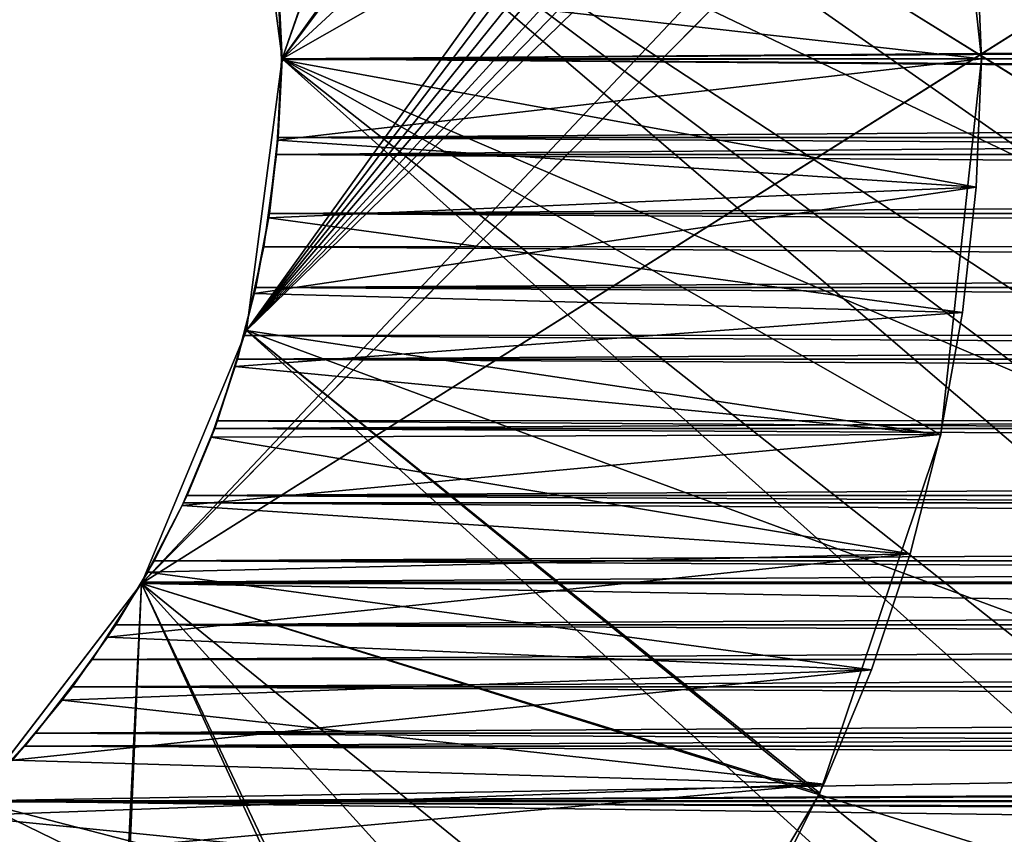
# Model space of a CAD drawing. Header units: millimetres. Extents: x -105 to 105, y -91 to 91.
# Tile 171 of 256: x -8.88 to -7.47, y -43.99 to -42.83. Entities that reach past the tile are written whole.
import ezdxf

# ---------------------------------------------------------------- set-up
doc = ezdxf.new("R2010")
doc.units = ezdxf.units.MM
doc.header["$LTSCALE"] = 22.850203
for name, color, linetype in [('167', 7, 'CONTINUOUS'), ('168', 7, 'CONTINUOUS'), ('169', 7, 'CONTINUOUS'), ('170', 7, 'CONTINUOUS'), ('325', 7, 'CONTINUOUS'), ('326', 7, 'CONTINUOUS'), ('327', 7, 'CONTINUOUS'), ('328', 7, 'CONTINUOUS'), ('329', 7, 'CONTINUOUS'), ('330', 7, 'CONTINUOUS'), ('405', 7, 'CONTINUOUS'), ('406', 7, 'CONTINUOUS'), ('417', 7, 'CONTINUOUS'), ('418', 7, 'CONTINUOUS'), ('823', 7, 'CONTINUOUS')]:
    doc.layers.add(name, color=color, linetype=linetype)

msp = doc.modelspace()

# ---------------------------------------------------------------- linework, layer by layer
at = {"layer": '167', "linetype": 'CONTINUOUS'}
for points in [[(-8.5, -42.8834), (-8.5079, -42.7468), (8.5, -42.8835), (-8.5, -42.8834)], [(8.5, -42.8835), (-8.5079, -42.7468), (8.5062, -42.7507), (8.5, -42.8835)], [(-8.5079, -43.0201), (-8.5, -42.8834), (8.5062, -43.0162), (-8.5079, -43.0201)], [(-8.5, -42.8834), (8.5, -42.8835), (8.5062, -43.0162), (-8.5, -42.8834)], [(-8.526, -43.1519), (-8.5079, -43.0201), (8.5233, -43.1458), (-8.526, -43.1519)], [(8.5233, -43.1458), (-8.5079, -43.0201), (8.5062, -43.0162), (8.5233, -43.1458)], [(-8.5541, -43.2788), (-8.526, -43.1519), (8.5512, -43.2722), (-8.5541, -43.2788)], [(8.5512, -43.2722), (-8.526, -43.1519), (8.5233, -43.1458), (8.5512, -43.2722)], [(-8.5924, -43.4008), (-8.5541, -43.2788), (8.5904, -43.3959), (-8.5924, -43.4008)], [(8.5904, -43.3959), (-8.5541, -43.2788), (8.5512, -43.2722), (8.5904, -43.3959)], [(-8.6408, -43.5179), (-8.5924, -43.4008), (8.6408, -43.5174), (-8.6408, -43.5179)], [(8.6408, -43.5174), (-8.5924, -43.4008), (8.5904, -43.3959), (8.6408, -43.5174)], [(-8.7003, -43.6314), (-8.6408, -43.5179), (8.7013, -43.6339), (-8.7003, -43.6314)], [(8.7013, -43.6339), (-8.6408, -43.5179), (8.6408, -43.5174), (8.7013, -43.6339)], [(-8.7714, -43.7419), (-8.7003, -43.6314), (8.7013, -43.6339), (-8.7714, -43.7419)], [(8.771, -43.7434), (-8.7714, -43.7419), (8.7013, -43.6339), (8.771, -43.7434)], [(-8.8524, -43.8472), (-8.7714, -43.7419), (8.771, -43.7434), (-8.8524, -43.8472)], [(8.851, -43.8474), (-8.8524, -43.8472), (8.771, -43.7434), (8.851, -43.8474)], [(-11.1476, -43.8472), (-11.0586, -43.9451), (-3.5014, -52.7611), (-11.1476, -43.8472)], [(-9.6, -52.8835), (-11.1476, -43.8472), (-3.872, -52.8523), (-9.6, -52.8835)], [(-3.872, -52.8523), (-11.1476, -43.8472), (-3.814, -52.824), (-3.872, -52.8523)], [(-3.814, -52.824), (-11.1476, -43.8472), (-3.7537, -52.8005), (-3.814, -52.824)], [(-3.7537, -52.8005), (-11.1476, -43.8472), (-3.6927, -52.7826), (-3.7537, -52.8005)], [(-3.6927, -52.7826), (-11.1476, -43.8472), (-3.6302, -52.7701), (-3.6927, -52.7826)], [(-3.6302, -52.7701), (-11.1476, -43.8472), (-3.566, -52.7629), (-3.6302, -52.7701)], [(-3.566, -52.7629), (-11.1476, -43.8472), (-3.5014, -52.7611), (-3.566, -52.7629)], [(-8.9414, -43.9451), (-8.8524, -43.8472), (8.9398, -43.9444), (-8.9414, -43.9451)], [(8.9398, -43.9444), (-8.8524, -43.8472), (8.851, -43.8474), (8.9398, -43.9444)], [(-11.0586, -43.9451), (-10.9633, -44.0331), (-3.5014, -52.7611), (-11.0586, -43.9451)], [(-9.0367, -44.0331), (-8.9414, -43.9451), (9.0356, -44.0324), (-9.0367, -44.0331)], [(9.0356, -44.0324), (-8.9414, -43.9451), (8.9398, -43.9444), (9.0356, -44.0324)]]:
    msp.add_3dface(points, dxfattribs=at)
at = {"layer": '168', "linetype": 'CONTINUOUS'}
for points in [[(-8.5079, -42.7468, 2.5), (-8.5, -42.8834, 2.5), (8.5062, -42.7507, 2.5), (-8.5079, -42.7468, 2.5)], [(-8.5, -42.8834, 2.5), (8.5, -42.8835, 2.5), (8.5062, -42.7507, 2.5), (-8.5, -42.8834, 2.5)], [(-8.5, -42.8834, 2.5), (-8.5079, -43.0201, 2.5), (8.5, -42.8835, 2.5), (-8.5, -42.8834, 2.5)], [(8.5, -42.8835, 2.5), (-8.5079, -43.0201, 2.5), (8.5062, -43.0162, 2.5), (8.5, -42.8835, 2.5)], [(-8.5079, -43.0201, 2.5), (-8.526, -43.1519, 2.5), (8.5233, -43.1458, 2.5), (-8.5079, -43.0201, 2.5)], [(8.5062, -43.0162, 2.5), (-8.5079, -43.0201, 2.5), (8.5233, -43.1458, 2.5), (8.5062, -43.0162, 2.5)], [(-8.526, -43.1519, 2.5), (-8.5541, -43.2788, 2.5), (8.5512, -43.2722, 2.5), (-8.526, -43.1519, 2.5)], [(8.5233, -43.1458, 2.5), (-8.526, -43.1519, 2.5), (8.5512, -43.2722, 2.5), (8.5233, -43.1458, 2.5)], [(-8.5541, -43.2788, 2.5), (-8.5924, -43.4008, 2.5), (8.5904, -43.3959, 2.5), (-8.5541, -43.2788, 2.5)], [(8.5512, -43.2722, 2.5), (-8.5541, -43.2788, 2.5), (8.5904, -43.3959, 2.5), (8.5512, -43.2722, 2.5)], [(-8.5924, -43.4008, 2.5), (-8.6408, -43.5179, 2.5), (8.6408, -43.5174, 2.5), (-8.5924, -43.4008, 2.5)], [(8.5904, -43.3959, 2.5), (-8.5924, -43.4008, 2.5), (8.6408, -43.5174, 2.5), (8.5904, -43.3959, 2.5)], [(-8.6408, -43.5179, 2.5), (-8.7003, -43.6314, 2.5), (8.6408, -43.5174, 2.5), (-8.6408, -43.5179, 2.5)], [(8.6408, -43.5174, 2.5), (-8.7003, -43.6314, 2.5), (8.7013, -43.6339, 2.5), (8.6408, -43.5174, 2.5)], [(-8.7003, -43.6314, 2.5), (-8.7714, -43.7419, 2.5), (8.7013, -43.6339, 2.5), (-8.7003, -43.6314, 2.5)], [(8.7013, -43.6339, 2.5), (-8.7714, -43.7419, 2.5), (8.771, -43.7434, 2.5), (8.7013, -43.6339, 2.5)], [(-8.7714, -43.7419, 2.5), (-8.8524, -43.8472, 2.5), (8.771, -43.7434, 2.5), (-8.7714, -43.7419, 2.5)], [(8.771, -43.7434, 2.5), (-8.8524, -43.8472, 2.5), (8.851, -43.8474, 2.5), (8.771, -43.7434, 2.5)], [(-8.8524, -43.8472, 2.5), (-8.9414, -43.9451, 2.5), (8.851, -43.8474, 2.5), (-8.8524, -43.8472, 2.5)], [(8.851, -43.8474, 2.5), (-8.9414, -43.9451, 2.5), (8.9398, -43.9444, 2.5), (8.851, -43.8474, 2.5)], [(-8.9414, -43.9451, 2.5), (-9.0367, -44.0331, 2.5), (9.0356, -44.0324, 2.5), (-8.9414, -43.9451, 2.5)], [(8.9398, -43.9444, 2.5), (-8.9414, -43.9451, 2.5), (9.0356, -44.0324, 2.5), (8.9398, -43.9444, 2.5)]]:
    msp.add_3dface(points, dxfattribs=at)
at = {"layer": '169', "linetype": 'CONTINUOUS'}
for points in [[(-8.5, -42.8834), (-8.5079, -43.0201), (-8.5, -42.8834, 2.5), (-8.5, -42.8834)], [(-8.5079, -43.0201), (-8.5079, -43.0201, 2.5), (-8.5, -42.8834, 2.5), (-8.5079, -43.0201)], [(-8.5079, -43.0201), (-8.526, -43.1519), (-8.5079, -43.0201, 2.5), (-8.5079, -43.0201)], [(-8.526, -43.1519), (-8.526, -43.1519, 2.5), (-8.5079, -43.0201, 2.5), (-8.526, -43.1519)], [(-8.526, -43.1519), (-8.5541, -43.2788), (-8.526, -43.1519, 2.5), (-8.526, -43.1519)], [(-8.5541, -43.2788), (-8.5541, -43.2788, 2.5), (-8.526, -43.1519, 2.5), (-8.5541, -43.2788)], [(-8.5541, -43.2788), (-8.5924, -43.4008), (-8.5541, -43.2788, 2.5), (-8.5541, -43.2788)], [(-8.5924, -43.4008), (-8.5924, -43.4008, 2.5), (-8.5541, -43.2788, 2.5), (-8.5924, -43.4008)], [(-8.5924, -43.4008), (-8.6408, -43.5179), (-8.5924, -43.4008, 2.5), (-8.5924, -43.4008)], [(-8.6408, -43.5179), (-8.6408, -43.5179, 2.5), (-8.5924, -43.4008, 2.5), (-8.6408, -43.5179)], [(-8.6408, -43.5179), (-8.7003, -43.6314), (-8.6408, -43.5179, 2.5), (-8.6408, -43.5179)], [(-8.7003, -43.6314), (-8.7003, -43.6314, 2.5), (-8.6408, -43.5179, 2.5), (-8.7003, -43.6314)], [(-8.7003, -43.6314), (-8.7714, -43.7419), (-8.7003, -43.6314, 2.5), (-8.7003, -43.6314)], [(-8.7714, -43.7419), (-8.7714, -43.7419, 2.5), (-8.7003, -43.6314, 2.5), (-8.7714, -43.7419)], [(-8.7714, -43.7419), (-8.8524, -43.8472), (-8.7714, -43.7419, 2.5), (-8.7714, -43.7419)], [(-8.8524, -43.8472), (-8.8524, -43.8472, 2.5), (-8.7714, -43.7419, 2.5), (-8.8524, -43.8472)], [(-8.8524, -43.8472), (-8.9414, -43.9451), (-8.8524, -43.8472, 2.5), (-8.8524, -43.8472)], [(-8.9414, -43.9451), (-8.9414, -43.9451, 2.5), (-8.8524, -43.8472, 2.5), (-8.9414, -43.9451)]]:
    msp.add_3dface(points, dxfattribs=at)
at = {"layer": '170', "linetype": 'CONTINUOUS'}
for points in [[(-8.5079, -42.7468), (-8.5, -42.8834), (-8.5079, -42.7468, 2.5), (-8.5079, -42.7468)], [(-8.5, -42.8834), (-8.5, -42.8834, 2.5), (-8.5079, -42.7468, 2.5), (-8.5, -42.8834)]]:
    msp.add_3dface(points, dxfattribs=at)
at = {"layer": '325', "linetype": 'CONTINUOUS'}
for points in [[(-7.5, -42.8835, 2.5), (-8.5067, -42.77, 2.5), (-7.5078, -42.7002, 2.5), (-7.5, -42.8835, 2.5)], [(-8.5007, -42.8847, 2.5), (-8.5067, -42.77, 2.5), (-7.5, -42.8835, 2.5), (-8.5007, -42.8847, 2.5)], [(-8.5067, -42.9994, 2.5), (-8.5007, -42.8847, 2.5), (-7.5078, -43.0668, 2.5), (-8.5067, -42.9994, 2.5)], [(-7.5078, -43.0668, 2.5), (-8.5007, -42.8847, 2.5), (-7.5, -42.8835, 2.5), (-7.5078, -43.0668, 2.5)], [(-8.5197, -43.1108, 2.5), (-8.5067, -42.9994, 2.5), (-7.5078, -43.0668, 2.5), (-8.5197, -43.1108, 2.5)], [(-7.5274, -43.2457, 2.5), (-8.5197, -43.1108, 2.5), (-7.5078, -43.0668, 2.5), (-7.5274, -43.2457, 2.5)], [(-8.5398, -43.2187, 2.5), (-8.5197, -43.1108, 2.5), (-7.5274, -43.2457, 2.5), (-8.5398, -43.2187, 2.5)], [(-8.567, -43.3231, 2.5), (-8.5398, -43.2187, 2.5), (-7.5274, -43.2457, 2.5), (-8.567, -43.3231, 2.5)], [(-7.5589, -43.4204, 2.5), (-8.567, -43.3231, 2.5), (-7.5274, -43.2457, 2.5), (-7.5589, -43.4204, 2.5)], [(-8.6014, -43.4242, 2.5), (-8.567, -43.3231, 2.5), (-7.5589, -43.4204, 2.5), (-8.6014, -43.4242, 2.5)], [(-7.6023, -43.5907, 2.5), (-8.6014, -43.4242, 2.5), (-7.5589, -43.4204, 2.5), (-7.6023, -43.5907, 2.5)], [(-8.6428, -43.5219, 2.5), (-8.6014, -43.4242, 2.5), (-7.6023, -43.5907, 2.5), (-8.6428, -43.5219, 2.5)], [(-8.692, -43.617, 2.5), (-8.6428, -43.5219, 2.5), (-7.6023, -43.5907, 2.5), (-8.692, -43.617, 2.5)], [(-7.6575, -43.7568, 2.5), (-8.692, -43.617, 2.5), (-7.6023, -43.5907, 2.5), (-7.6575, -43.7568, 2.5)], [(-8.7495, -43.7102, 2.5), (-8.692, -43.617, 2.5), (-7.6575, -43.7568, 2.5), (-8.7495, -43.7102, 2.5)], [(-8.8143, -43.8003, 2.5), (-8.7495, -43.7102, 2.5), (-7.6575, -43.7568, 2.5), (-8.8143, -43.8003, 2.5)], [(-7.7256, -43.9203, 2.5), (-8.8143, -43.8003, 2.5), (-7.6575, -43.7568, 2.5), (-7.7256, -43.9203, 2.5)], [(-8.8854, -43.8859, 2.5), (-8.8143, -43.8003, 2.5), (-7.7256, -43.9203, 2.5), (-8.8854, -43.8859, 2.5)], [(-8.9616, -43.9656, 2.5), (-8.8854, -43.8859, 2.5), (-7.7256, -43.9203, 2.5), (-8.9616, -43.9656, 2.5)], [(-7.8063, -44.0807, 2.5), (-8.9616, -43.9656, 2.5), (-7.7256, -43.9203, 2.5), (-7.8063, -44.0807, 2.5)], [(-9.0419, -44.0382, 2.5), (-8.9616, -43.9656, 2.5), (-7.8063, -44.0807, 2.5), (-9.0419, -44.0382, 2.5)]]:
    msp.add_3dface(points, dxfattribs=at)
at = {"layer": '326', "linetype": 'CONTINUOUS'}
for points in [[(-7.5078, -42.7002, 32.5), (-8.5067, -42.77, 32.5), (-7.5, -42.8835, 32.5), (-7.5078, -42.7002, 32.5)], [(-8.5067, -42.77, 32.5), (-8.5007, -42.8847, 32.5), (-7.5, -42.8835, 32.5), (-8.5067, -42.77, 32.5)], [(-8.5007, -42.8847, 32.5), (-8.5067, -42.9994, 32.5), (-7.5, -42.8835, 32.5), (-8.5007, -42.8847, 32.5)], [(-7.5, -42.8835, 32.5), (-8.5067, -42.9994, 32.5), (-7.5078, -43.0668, 32.5), (-7.5, -42.8835, 32.5)], [(-8.5067, -42.9994, 32.5), (-8.5197, -43.1108, 32.5), (-7.5078, -43.0668, 32.5), (-8.5067, -42.9994, 32.5)], [(-8.5197, -43.1108, 32.5), (-8.5398, -43.2187, 32.5), (-7.5078, -43.0668, 32.5), (-8.5197, -43.1108, 32.5)], [(-7.5078, -43.0668, 32.5), (-8.5398, -43.2187, 32.5), (-7.5274, -43.2457, 32.5), (-7.5078, -43.0668, 32.5)], [(-8.5398, -43.2187, 32.5), (-8.567, -43.3231, 32.5), (-7.5274, -43.2457, 32.5), (-8.5398, -43.2187, 32.5)], [(-7.5274, -43.2457, 32.5), (-8.567, -43.3231, 32.5), (-7.5589, -43.4204, 32.5), (-7.5274, -43.2457, 32.5)], [(-8.567, -43.3231, 32.5), (-8.6014, -43.4242, 32.5), (-7.5589, -43.4204, 32.5), (-8.567, -43.3231, 32.5)], [(-8.6014, -43.4242, 32.5), (-8.6428, -43.5219, 32.5), (-7.5589, -43.4204, 32.5), (-8.6014, -43.4242, 32.5)], [(-7.5589, -43.4204, 32.5), (-8.6428, -43.5219, 32.5), (-7.6023, -43.5907, 32.5), (-7.5589, -43.4204, 32.5)], [(-8.6428, -43.5219, 32.5), (-8.692, -43.617, 32.5), (-7.6023, -43.5907, 32.5), (-8.6428, -43.5219, 32.5)], [(-8.692, -43.617, 32.5), (-8.7495, -43.7102, 32.5), (-7.6023, -43.5907, 32.5), (-8.692, -43.617, 32.5)], [(-7.6023, -43.5907, 32.5), (-8.7495, -43.7102, 32.5), (-7.6575, -43.7568, 32.5), (-7.6023, -43.5907, 32.5)], [(-8.7495, -43.7102, 32.5), (-8.8143, -43.8003, 32.5), (-7.6575, -43.7568, 32.5), (-8.7495, -43.7102, 32.5)], [(-8.8143, -43.8003, 32.5), (-8.8854, -43.8859, 32.5), (-7.6575, -43.7568, 32.5), (-8.8143, -43.8003, 32.5)], [(-7.6575, -43.7568, 32.5), (-8.8854, -43.8859, 32.5), (-7.7256, -43.9203, 32.5), (-7.6575, -43.7568, 32.5)], [(-8.8854, -43.8859, 32.5), (-8.9616, -43.9656, 32.5), (-7.7256, -43.9203, 32.5), (-8.8854, -43.8859, 32.5)], [(-8.9616, -43.9656, 32.5), (-9.0419, -44.0382, 32.5), (-7.7256, -43.9203, 32.5), (-8.9616, -43.9656, 32.5)], [(-7.7256, -43.9203, 32.5), (-9.0419, -44.0382, 32.5), (-7.8063, -44.0807, 32.5), (-7.7256, -43.9203, 32.5)]]:
    msp.add_3dface(points, dxfattribs=at)
at = {"layer": '327', "linetype": 'CONTINUOUS'}
for points in [[(-8.5007, -42.8847, 2.5), (-8.5067, -42.9994, 2.5), (-8.5007, -42.8847, 32.5), (-8.5007, -42.8847, 2.5)], [(-8.5067, -42.9994, 2.5), (-8.5067, -42.9994, 32.5), (-8.5007, -42.8847, 32.5), (-8.5067, -42.9994, 2.5)], [(-8.5067, -42.9994, 2.5), (-8.5197, -43.1108, 2.5), (-8.5067, -42.9994, 32.5), (-8.5067, -42.9994, 2.5)], [(-8.5197, -43.1108, 2.5), (-8.5197, -43.1108, 32.5), (-8.5067, -42.9994, 32.5), (-8.5197, -43.1108, 2.5)], [(-8.5197, -43.1108, 2.5), (-8.5398, -43.2187, 2.5), (-8.5197, -43.1108, 32.5), (-8.5197, -43.1108, 2.5)], [(-8.5398, -43.2187, 2.5), (-8.5398, -43.2187, 32.5), (-8.5197, -43.1108, 32.5), (-8.5398, -43.2187, 2.5)], [(-8.5398, -43.2187, 2.5), (-8.567, -43.3231, 2.5), (-8.5398, -43.2187, 32.5), (-8.5398, -43.2187, 2.5)], [(-8.567, -43.3231, 2.5), (-8.567, -43.3231, 32.5), (-8.5398, -43.2187, 32.5), (-8.567, -43.3231, 2.5)], [(-8.567, -43.3231, 2.5), (-8.6014, -43.4242, 2.5), (-8.567, -43.3231, 32.5), (-8.567, -43.3231, 2.5)], [(-8.6014, -43.4242, 2.5), (-8.6014, -43.4242, 32.5), (-8.567, -43.3231, 32.5), (-8.6014, -43.4242, 2.5)], [(-8.6014, -43.4242, 2.5), (-8.6428, -43.5219, 2.5), (-8.6014, -43.4242, 32.5), (-8.6014, -43.4242, 2.5)], [(-8.6428, -43.5219, 2.5), (-8.6428, -43.5219, 32.5), (-8.6014, -43.4242, 32.5), (-8.6428, -43.5219, 2.5)], [(-8.6428, -43.5219, 2.5), (-8.692, -43.617, 2.5), (-8.6428, -43.5219, 32.5), (-8.6428, -43.5219, 2.5)], [(-8.692, -43.617, 2.5), (-8.692, -43.617, 32.5), (-8.6428, -43.5219, 32.5), (-8.692, -43.617, 2.5)], [(-8.692, -43.617, 2.5), (-8.7495, -43.7102, 2.5), (-8.692, -43.617, 32.5), (-8.692, -43.617, 2.5)], [(-8.7495, -43.7102, 2.5), (-8.7495, -43.7102, 32.5), (-8.692, -43.617, 32.5), (-8.7495, -43.7102, 2.5)], [(-8.7495, -43.7102, 2.5), (-8.8143, -43.8003, 2.5), (-8.7495, -43.7102, 32.5), (-8.7495, -43.7102, 2.5)], [(-8.8143, -43.8003, 2.5), (-8.8143, -43.8003, 32.5), (-8.7495, -43.7102, 32.5), (-8.8143, -43.8003, 2.5)], [(-8.8143, -43.8003, 2.5), (-8.8854, -43.8859, 2.5), (-8.8143, -43.8003, 32.5), (-8.8143, -43.8003, 2.5)], [(-8.8854, -43.8859, 2.5), (-8.8854, -43.8859, 32.5), (-8.8143, -43.8003, 32.5), (-8.8854, -43.8859, 2.5)]]:
    msp.add_3dface(points, dxfattribs=at)
at = {"layer": '328', "linetype": 'CONTINUOUS'}
for points in [[(-8.5067, -42.77, 2.5), (-8.5007, -42.8847, 2.5), (-8.5067, -42.77, 32.5), (-8.5067, -42.77, 2.5)], [(-8.5007, -42.8847, 2.5), (-8.5007, -42.8847, 32.5), (-8.5067, -42.77, 32.5), (-8.5007, -42.8847, 2.5)]]:
    msp.add_3dface(points, dxfattribs=at)
at = {"layer": '329', "linetype": 'CONTINUOUS'}
for points in [[(-7.5, -42.8835, 2.5), (-7.5078, -42.7002, 2.5), (-7.5, -42.8835, 32.5), (-7.5, -42.8835, 2.5)], [(-7.5078, -42.7002, 2.5), (-7.5078, -42.7002, 32.5), (-7.5, -42.8835, 32.5), (-7.5078, -42.7002, 2.5)]]:
    msp.add_3dface(points, dxfattribs=at)
at = {"layer": '330', "linetype": 'CONTINUOUS'}
for points in [[(-7.5078, -43.0668, 2.5), (-7.5, -42.8835, 2.5), (-7.5078, -43.0668, 32.5), (-7.5078, -43.0668, 2.5)], [(-7.5, -42.8835, 2.5), (-7.5, -42.8835, 32.5), (-7.5078, -43.0668, 32.5), (-7.5, -42.8835, 2.5)], [(-7.5274, -43.2457, 2.5), (-7.5078, -43.0668, 2.5), (-7.5274, -43.2457, 32.5), (-7.5274, -43.2457, 2.5)], [(-7.5078, -43.0668, 2.5), (-7.5078, -43.0668, 32.5), (-7.5274, -43.2457, 32.5), (-7.5078, -43.0668, 2.5)], [(-7.5589, -43.4204, 2.5), (-7.5274, -43.2457, 2.5), (-7.5589, -43.4204, 32.5), (-7.5589, -43.4204, 2.5)], [(-7.5274, -43.2457, 2.5), (-7.5274, -43.2457, 32.5), (-7.5589, -43.4204, 32.5), (-7.5274, -43.2457, 2.5)], [(-7.6023, -43.5907, 2.5), (-7.5589, -43.4204, 2.5), (-7.6023, -43.5907, 32.5), (-7.6023, -43.5907, 2.5)], [(-7.5589, -43.4204, 2.5), (-7.5589, -43.4204, 32.5), (-7.6023, -43.5907, 32.5), (-7.5589, -43.4204, 2.5)], [(-7.6575, -43.7568, 2.5), (-7.6023, -43.5907, 2.5), (-7.6575, -43.7568, 32.5), (-7.6575, -43.7568, 2.5)], [(-7.6023, -43.5907, 2.5), (-7.6023, -43.5907, 32.5), (-7.6575, -43.7568, 32.5), (-7.6023, -43.5907, 2.5)], [(-7.7256, -43.9203, 2.5), (-7.6575, -43.7568, 2.5), (-7.7256, -43.9203, 32.5), (-7.7256, -43.9203, 2.5)], [(-7.6575, -43.7568, 2.5), (-7.6575, -43.7568, 32.5), (-7.7256, -43.9203, 32.5), (-7.6575, -43.7568, 2.5)], [(-7.8063, -44.0807, 2.5), (-7.7256, -43.9203, 2.5), (-7.8063, -44.0807, 32.5), (-7.8063, -44.0807, 2.5)], [(-7.7256, -43.9203, 2.5), (-7.7256, -43.9203, 32.5), (-7.8063, -44.0807, 32.5), (-7.7256, -43.9203, 2.5)]]:
    msp.add_3dface(points, dxfattribs=at)
at = {"layer": '405', "linetype": 'CONTINUOUS'}
for points in [[(-8.5057, -42.7713, 34.5), (-8.5, -42.8835, 34.5), (8.5057, -42.7713, 34.5), (-8.5057, -42.7713, 34.5)], [(8.5057, -42.7713, 34.5), (-8.5, -42.8835, 34.5), (8.5, -42.8835, 34.5), (8.5057, -42.7713, 34.5)], [(-8.5, -42.8835, 34.5), (-8.5057, -42.9956, 34.5), (8.5, -42.8835, 34.5), (-8.5, -42.8835, 34.5)], [(8.5, -42.8835, 34.5), (-8.5057, -42.9956, 34.5), (8.5057, -42.9956, 34.5), (8.5, -42.8835, 34.5)], [(-8.5057, -42.9956, 34.5), (-8.5182, -43.1045, 34.5), (8.5057, -42.9956, 34.5), (-8.5057, -42.9956, 34.5)], [(8.5057, -42.9956, 34.5), (-8.5182, -43.1045, 34.5), (8.5182, -43.1045, 34.5), (8.5057, -42.9956, 34.5)], [(-8.5182, -43.1045, 34.5), (-8.5375, -43.2102, 34.5), (8.5182, -43.1045, 34.5), (-8.5182, -43.1045, 34.5)], [(8.5182, -43.1045, 34.5), (-8.5375, -43.2102, 34.5), (8.5375, -43.2102, 34.5), (8.5182, -43.1045, 34.5)], [(-8.5375, -43.2102, 34.5), (-8.5636, -43.3125, 34.5), (8.5375, -43.2102, 34.5), (-8.5375, -43.2102, 34.5)], [(8.5375, -43.2102, 34.5), (-8.5636, -43.3125, 34.5), (8.5636, -43.3125, 34.5), (8.5375, -43.2102, 34.5)], [(-8.5636, -43.3125, 34.5), (-8.5964, -43.4117, 34.5), (8.5636, -43.3125, 34.5), (-8.5636, -43.3125, 34.5)], [(8.5636, -43.3125, 34.5), (-8.5964, -43.4117, 34.5), (8.5964, -43.4117, 34.5), (8.5636, -43.3125, 34.5)], [(-8.5964, -43.4117, 34.5), (-8.636, -43.5075, 34.5), (8.5964, -43.4117, 34.5), (-8.5964, -43.4117, 34.5)], [(8.5964, -43.4117, 34.5), (-8.636, -43.5075, 34.5), (8.636, -43.5075, 34.5), (8.5964, -43.4117, 34.5)], [(-8.636, -43.5075, 34.5), (-8.6828, -43.6007, 34.5), (8.636, -43.5075, 34.5), (-8.636, -43.5075, 34.5)], [(8.636, -43.5075, 34.5), (-8.6828, -43.6007, 34.5), (8.6828, -43.6007, 34.5), (8.636, -43.5075, 34.5)], [(-8.6828, -43.6007, 34.5), (-8.7377, -43.6922, 34.5), (8.6828, -43.6007, 34.5), (-8.6828, -43.6007, 34.5)], [(8.6828, -43.6007, 34.5), (-8.7377, -43.6922, 34.5), (8.7377, -43.6922, 34.5), (8.6828, -43.6007, 34.5)], [(-8.7377, -43.6922, 34.5), (-8.7998, -43.781, 34.5), (8.7377, -43.6922, 34.5), (-8.7377, -43.6922, 34.5)], [(8.7377, -43.6922, 34.5), (-8.7998, -43.781, 34.5), (8.7998, -43.781, 34.5), (8.7377, -43.6922, 34.5)], [(-8.7998, -43.781, 34.5), (-8.868, -43.8657, 34.5), (8.7998, -43.781, 34.5), (-8.7998, -43.781, 34.5)], [(8.7998, -43.781, 34.5), (-8.868, -43.8657, 34.5), (8.868, -43.8657, 34.5), (8.7998, -43.781, 34.5)], [(-8.868, -43.8657, 34.5), (-8.9414, -43.9451, 34.5), (8.868, -43.8657, 34.5), (-8.868, -43.8657, 34.5)], [(8.868, -43.8657, 34.5), (-8.9414, -43.9451, 34.5), (8.9414, -43.9451, 34.5), (8.868, -43.8657, 34.5)], [(-8.9414, -43.9451, 34.5), (-9.019, -44.018, 34.5), (8.9414, -43.9451, 34.5), (-8.9414, -43.9451, 34.5)], [(8.9414, -43.9451, 34.5), (-9.019, -44.018, 34.5), (9.019, -44.018, 34.5), (8.9414, -43.9451, 34.5)]]:
    msp.add_3dface(points, dxfattribs=at)
at = {"layer": '406', "linetype": 'CONTINUOUS'}
for points in [[(-8.5, -42.8835, 32.5), (-8.5057, -42.7713, 32.5), (8.5, -42.8835, 32.5), (-8.5, -42.8835, 32.5)], [(8.5, -42.8835, 32.5), (-8.5057, -42.7713, 32.5), (8.5057, -42.7713, 32.5), (8.5, -42.8835, 32.5)], [(-8.5057, -42.9956, 32.5), (-8.5, -42.8835, 32.5), (8.5057, -42.9956, 32.5), (-8.5057, -42.9956, 32.5)], [(8.5057, -42.9956, 32.5), (-8.5, -42.8835, 32.5), (8.5, -42.8835, 32.5), (8.5057, -42.9956, 32.5)], [(-8.5182, -43.1045, 32.5), (-8.5057, -42.9956, 32.5), (8.5182, -43.1045, 32.5), (-8.5182, -43.1045, 32.5)], [(8.5182, -43.1045, 32.5), (-8.5057, -42.9956, 32.5), (8.5057, -42.9956, 32.5), (8.5182, -43.1045, 32.5)], [(-8.5375, -43.2102, 32.5), (-8.5182, -43.1045, 32.5), (8.5375, -43.2102, 32.5), (-8.5375, -43.2102, 32.5)], [(8.5375, -43.2102, 32.5), (-8.5182, -43.1045, 32.5), (8.5182, -43.1045, 32.5), (8.5375, -43.2102, 32.5)], [(-8.5636, -43.3125, 32.5), (-8.5375, -43.2102, 32.5), (8.5636, -43.3125, 32.5), (-8.5636, -43.3125, 32.5)], [(8.5636, -43.3125, 32.5), (-8.5375, -43.2102, 32.5), (8.5375, -43.2102, 32.5), (8.5636, -43.3125, 32.5)], [(-8.5964, -43.4117, 32.5), (-8.5636, -43.3125, 32.5), (8.5964, -43.4117, 32.5), (-8.5964, -43.4117, 32.5)], [(8.5964, -43.4117, 32.5), (-8.5636, -43.3125, 32.5), (8.5636, -43.3125, 32.5), (8.5964, -43.4117, 32.5)], [(-8.636, -43.5075, 32.5), (-8.5964, -43.4117, 32.5), (8.636, -43.5075, 32.5), (-8.636, -43.5075, 32.5)], [(8.636, -43.5075, 32.5), (-8.5964, -43.4117, 32.5), (8.5964, -43.4117, 32.5), (8.636, -43.5075, 32.5)], [(-8.6828, -43.6007, 32.5), (-8.636, -43.5075, 32.5), (8.6828, -43.6007, 32.5), (-8.6828, -43.6007, 32.5)], [(8.6828, -43.6007, 32.5), (-8.636, -43.5075, 32.5), (8.636, -43.5075, 32.5), (8.6828, -43.6007, 32.5)], [(-8.7377, -43.6922, 32.5), (-8.6828, -43.6007, 32.5), (8.7377, -43.6922, 32.5), (-8.7377, -43.6922, 32.5)], [(8.7377, -43.6922, 32.5), (-8.6828, -43.6007, 32.5), (8.6828, -43.6007, 32.5), (8.7377, -43.6922, 32.5)], [(-8.7998, -43.781, 32.5), (-8.7377, -43.6922, 32.5), (8.7998, -43.781, 32.5), (-8.7998, -43.781, 32.5)], [(8.7998, -43.781, 32.5), (-8.7377, -43.6922, 32.5), (8.7377, -43.6922, 32.5), (8.7998, -43.781, 32.5)], [(-8.868, -43.8657, 32.5), (-8.7998, -43.781, 32.5), (8.868, -43.8657, 32.5), (-8.868, -43.8657, 32.5)], [(8.868, -43.8657, 32.5), (-8.7998, -43.781, 32.5), (8.7998, -43.781, 32.5), (8.868, -43.8657, 32.5)], [(-8.9414, -43.9451, 32.5), (-8.868, -43.8657, 32.5), (8.9414, -43.9451, 32.5), (-8.9414, -43.9451, 32.5)], [(8.9414, -43.9451, 32.5), (-8.868, -43.8657, 32.5), (8.868, -43.8657, 32.5), (8.9414, -43.9451, 32.5)], [(-3.7879, -51.442, 32.5), (-11.0586, -43.9451, 32.5), (-3.8833, -51.3433, 32.5), (-3.7879, -51.442, 32.5)], [(-11.0586, -43.9451, 32.5), (-3.7879, -51.442, 32.5), (-9.6, -52.8835, 32.5), (-11.0586, -43.9451, 32.5)], [(-3.8833, -51.3433, 32.5), (-11.0586, -43.9451, 32.5), (-3.9731, -51.2362, 32.5), (-3.8833, -51.3433, 32.5)], [(-3.9731, -51.2362, 32.5), (-11.0586, -43.9451, 32.5), (-4.0561, -51.1226, 32.5), (-3.9731, -51.2362, 32.5)], [(-4.0561, -51.1226, 32.5), (-11.0586, -43.9451, 32.5), (-4.1311, -51.0039, 32.5), (-4.0561, -51.1226, 32.5)], [(-4.1311, -51.0039, 32.5), (-11.0586, -43.9451, 32.5), (-4.197, -50.8819, 32.5), (-4.1311, -51.0039, 32.5)], [(-4.197, -50.8819, 32.5), (-11.0586, -43.9451, 32.5), (-4.2529, -50.7577, 32.5), (-4.197, -50.8819, 32.5)], [(-4.2529, -50.7577, 32.5), (-11.0586, -43.9451, 32.5), (-4.2999, -50.6299, 32.5), (-4.2529, -50.7577, 32.5)], [(-4.2999, -50.6299, 32.5), (-11.0586, -43.9451, 32.5), (-4.3381, -50.4982, 32.5), (-4.2999, -50.6299, 32.5)], [(-4.3381, -50.4982, 32.5), (-11.0586, -43.9451, 32.5), (-4.3676, -50.3625, 32.5), (-4.3381, -50.4982, 32.5)], [(-11.0586, -43.9451, 32.5), (-10.981, -44.018, 32.5), (-4.3676, -50.3625, 32.5), (-11.0586, -43.9451, 32.5)], [(-9.019, -44.018, 32.5), (-8.9414, -43.9451, 32.5), (9.019, -44.018, 32.5), (-9.019, -44.018, 32.5)], [(9.019, -44.018, 32.5), (-8.9414, -43.9451, 32.5), (8.9414, -43.9451, 32.5), (9.019, -44.018, 32.5)]]:
    msp.add_3dface(points, dxfattribs=at)
at = {"layer": '417', "linetype": 'CONTINUOUS'}
for points in [[(-8.5057, -42.9956, 34.5), (-8.5, -42.8835, 34.5), (-8.5057, -42.9956, 32.5), (-8.5057, -42.9956, 34.5)], [(-8.5, -42.8835, 34.5), (-8.5, -42.8835, 32.5), (-8.5057, -42.9956, 32.5), (-8.5, -42.8835, 34.5)], [(-8.5182, -43.1045, 34.5), (-8.5057, -42.9956, 34.5), (-8.5182, -43.1045, 32.5), (-8.5182, -43.1045, 34.5)], [(-8.5057, -42.9956, 34.5), (-8.5057, -42.9956, 32.5), (-8.5182, -43.1045, 32.5), (-8.5057, -42.9956, 34.5)], [(-8.5375, -43.2102, 34.5), (-8.5182, -43.1045, 34.5), (-8.5375, -43.2102, 32.5), (-8.5375, -43.2102, 34.5)], [(-8.5182, -43.1045, 34.5), (-8.5182, -43.1045, 32.5), (-8.5375, -43.2102, 32.5), (-8.5182, -43.1045, 34.5)], [(-8.5636, -43.3125, 34.5), (-8.5375, -43.2102, 34.5), (-8.5636, -43.3125, 32.5), (-8.5636, -43.3125, 34.5)], [(-8.5375, -43.2102, 34.5), (-8.5375, -43.2102, 32.5), (-8.5636, -43.3125, 32.5), (-8.5375, -43.2102, 34.5)], [(-8.5964, -43.4117, 34.5), (-8.5636, -43.3125, 34.5), (-8.5964, -43.4117, 32.5), (-8.5964, -43.4117, 34.5)], [(-8.5636, -43.3125, 34.5), (-8.5636, -43.3125, 32.5), (-8.5964, -43.4117, 32.5), (-8.5636, -43.3125, 34.5)], [(-8.636, -43.5075, 34.5), (-8.5964, -43.4117, 34.5), (-8.636, -43.5075, 32.5), (-8.636, -43.5075, 34.5)], [(-8.5964, -43.4117, 34.5), (-8.5964, -43.4117, 32.5), (-8.636, -43.5075, 32.5), (-8.5964, -43.4117, 34.5)], [(-8.6828, -43.6007, 34.5), (-8.636, -43.5075, 34.5), (-8.6828, -43.6007, 32.5), (-8.6828, -43.6007, 34.5)], [(-8.636, -43.5075, 34.5), (-8.636, -43.5075, 32.5), (-8.6828, -43.6007, 32.5), (-8.636, -43.5075, 34.5)], [(-8.7377, -43.6922, 34.5), (-8.6828, -43.6007, 34.5), (-8.7377, -43.6922, 32.5), (-8.7377, -43.6922, 34.5)], [(-8.6828, -43.6007, 34.5), (-8.6828, -43.6007, 32.5), (-8.7377, -43.6922, 32.5), (-8.6828, -43.6007, 34.5)], [(-8.7998, -43.781, 34.5), (-8.7377, -43.6922, 34.5), (-8.7998, -43.781, 32.5), (-8.7998, -43.781, 34.5)], [(-8.7377, -43.6922, 34.5), (-8.7377, -43.6922, 32.5), (-8.7998, -43.781, 32.5), (-8.7377, -43.6922, 34.5)], [(-8.868, -43.8657, 34.5), (-8.7998, -43.781, 34.5), (-8.868, -43.8657, 32.5), (-8.868, -43.8657, 34.5)], [(-8.7998, -43.781, 34.5), (-8.7998, -43.781, 32.5), (-8.868, -43.8657, 32.5), (-8.7998, -43.781, 34.5)], [(-8.9414, -43.9451, 34.5), (-8.868, -43.8657, 34.5), (-8.9414, -43.9451, 32.5), (-8.9414, -43.9451, 34.5)], [(-8.868, -43.8657, 34.5), (-8.868, -43.8657, 32.5), (-8.9414, -43.9451, 32.5), (-8.868, -43.8657, 34.5)]]:
    msp.add_3dface(points, dxfattribs=at)
at = {"layer": '418', "linetype": 'CONTINUOUS'}
for points in [[(-8.5, -42.8835, 34.5), (-8.5057, -42.7713, 34.5), (-8.5, -42.8835, 32.5), (-8.5, -42.8835, 34.5)], [(-8.5, -42.8835, 32.5), (-8.5057, -42.7713, 34.5), (-8.5057, -42.7713, 32.5), (-8.5, -42.8835, 32.5)]]:
    msp.add_3dface(points, dxfattribs=at)
at = {"layer": '823', "linetype": 'CONTINUOUS'}
for points in [[(-1.4787, -45.8835, 2.5), (-0.9578, -3.3664, 2.5), (-8.5511, -10.3882, 2.5), (-1.4787, -45.8835, 2.5)], [(-8.5511, -10.3882), (-0.9578, -3.3664), (-1.4787, -45.8835), (-8.5511, -10.3882)], [(-8.5511, -10.3882, 2.5), (-8.701, -10.75, 2.5), (-1.4787, -45.8835, 2.5), (-8.5511, -10.3882, 2.5)], [(-8.5511, -10.3882), (-1.9224, -45.9333), (-8.701, -10.75), (-8.5511, -10.3882)], [(-1.4787, -45.8835), (-1.9224, -45.9333), (-8.5511, -10.3882), (-1.4787, -45.8835)], [(-8.701, -42.1335, 2.5), (-1.4787, -45.8835, 2.5), (-8.701, -10.75, 2.5), (-8.701, -42.1335, 2.5)], [(-8.701, -10.75), (-1.9224, -45.9333), (-2.3441, -46.0804), (-8.701, -10.75)], [(-8.701, -10.75), (-2.3441, -46.0804), (-8.701, -42.1335), (-8.701, -10.75)], [(-4.1811, -30.4292, 32.5), (-8.5, -42.8835, 32.5), (-8.5511, -42.4952, 32.5), (-4.1811, -30.4292, 32.5)], [(-4.1524, -30.6069, 32.5), (-8.5, -42.8835, 32.5), (-4.1811, -30.4292, 32.5), (-4.1524, -30.6069, 32.5)], [(-3.449, -35.8414, 32.5), (-8.5, -42.8835, 32.5), (-4.1524, -30.6069, 32.5), (-3.449, -35.8414, 32.5)], [(-3.3988, -36.0961, 32.5), (-8.5, -42.8835, 32.5), (-3.449, -35.8414, 32.5), (-3.3988, -36.0961, 32.5)], [(-3.2848, -36.3293, 32.5), (-8.5511, -43.2717, 32.5), (-3.3988, -36.0961, 32.5), (-3.2848, -36.3293, 32.5)], [(-3.3988, -36.0961, 32.5), (-8.5511, -43.2717, 32.5), (-8.5, -42.8835, 32.5), (-3.3988, -36.0961, 32.5)], [(-3.1146, -36.5253, 32.5), (-8.5511, -43.2717, 32.5), (-3.2848, -36.3293, 32.5), (-3.1146, -36.5253, 32.5)], [(-2.8997, -36.6709, 32.5), (-8.5511, -43.2717, 32.5), (-3.1146, -36.5253, 32.5), (-2.8997, -36.6709, 32.5)], [(-2.6128, -36.788, 32.5), (-8.5511, -43.2717, 32.5), (-2.8997, -36.6709, 32.5), (-2.6128, -36.788, 32.5)], [(-2.3113, -36.8595, 32.5), (-8.5511, -43.2717, 32.5), (-2.6128, -36.788, 32.5), (-2.3113, -36.8595, 32.5)], [(-2.0024, -36.8835, 32.5), (-8.701, -43.6335, 32.5), (-2.3113, -36.8595, 32.5), (-2.0024, -36.8835, 32.5)], [(-2.3113, -36.8595, 32.5), (-8.701, -43.6335, 32.5), (-8.5511, -43.2717, 32.5), (-2.3113, -36.8595, 32.5)], [(-8.5511, -43.2717, 34.5), (-8.701, -43.6335, 34.5), (-2.0024, -36.8835, 34.5), (-8.5511, -43.2717, 34.5)], [(-2.0024, -36.8835, 34.5), (-8.701, -43.6335, 34.5), (8.701, -43.6335, 34.5), (-2.0024, -36.8835, 34.5)], [(8.701, -43.6335, 32.5), (-8.701, -43.6335, 32.5), (2.0024, -36.8835, 32.5), (8.701, -43.6335, 32.5)], [(2.0024, -36.8835, 32.5), (-8.701, -43.6335, 32.5), (-2.0024, -36.8835, 32.5), (2.0024, -36.8835, 32.5)], [(-2.0024, -36.8835, 34.5), (-8.5511, -42.4952, 34.5), (-8.5, -42.8835, 34.5), (-2.0024, -36.8835, 34.5)], [(-2.0024, -36.8835, 34.5), (-8.5, -42.8835, 34.5), (-8.5511, -43.2717, 34.5), (-2.0024, -36.8835, 34.5)], [(-8.5511, -42.4952, 2.5), (-1.4787, -45.8835, 2.5), (-8.701, -42.1335, 2.5), (-8.5511, -42.4952, 2.5)], [(-8.701, -42.1335), (-2.3441, -46.0804), (-2.7226, -46.3173), (-8.701, -42.1335)], [(-8.701, -42.1335), (-2.7226, -46.3173), (-8.5511, -42.4952), (-8.701, -42.1335)], [(-7.5584, -42.346, 32.5), (-8.5511, -42.4952, 32.5), (-8.5, -42.8835, 32.5), (-7.5584, -42.346, 32.5)], [(-8.5511, -42.4952, 2.5), (-7.5584, -42.346, 2.5), (-8.5, -42.8835, 2.5), (-8.5511, -42.4952, 2.5)], [(-8.5, -42.8835, 32.5), (-7.5, -42.8835, 32.5), (-7.5584, -42.346, 32.5), (-8.5, -42.8835, 32.5)], [(-8.5, -42.8835, 2.5), (-7.5584, -42.346, 2.5), (-7.5, -42.8835, 2.5), (-8.5, -42.8835, 2.5)], [(-7.5, -42.8835, 32.5), (-7.5, -42.8835, 22.5), (-7.5584, -42.346, 32.5), (-7.5, -42.8835, 32.5)], [(-7.5584, -42.346, 32.5), (-7.5, -42.8835, 22.5), (-7.5584, -42.346, 22.5), (-7.5584, -42.346, 32.5)], [(-7.5584, -42.346, 2.5), (-7.5584, -42.346, 12.5), (-7.5, -42.8835, 2.5), (-7.5584, -42.346, 2.5)], [(-7.5, -42.8835, 2.5), (-7.5584, -42.346, 12.5), (-7.5, -42.8835, 12.5), (-7.5, -42.8835, 2.5)], [(-7.5, -42.8835, 22.5), (-7.5, -42.8835, 12.5), (-7.5584, -42.346, 22.5), (-7.5, -42.8835, 22.5)], [(-7.5584, -42.346, 22.5), (-7.5, -42.8835, 12.5), (-7.5584, -42.346, 12.5), (-7.5584, -42.346, 22.5)], [(-8.5511, -42.4952, 2.5), (-8.5511, -42.4952), (-8.5, -42.8835, 2.5), (-8.5511, -42.4952, 2.5)], [(-8.5, -42.8835, 2.5), (-8.5511, -42.4952), (-8.5, -42.8835), (-8.5, -42.8835, 2.5)], [(-8.5, -42.8835, 2.5), (-1.4787, -45.8835, 2.5), (-8.5511, -42.4952, 2.5), (-8.5, -42.8835, 2.5)], [(-8.5511, -42.4952), (-2.7226, -46.3173), (-3.0391, -46.6324), (-8.5511, -42.4952)], [(-8.5511, -42.4952), (-3.0391, -46.6324), (-3.2778, -47.0098), (-8.5511, -42.4952)], [(-8.5511, -42.4952), (-3.2778, -47.0098), (-8.5, -42.8835), (-8.5511, -42.4952)], [(-8.5511, -42.4952, 34.5), (-8.5511, -42.4952, 32.5), (-8.5, -42.8835, 34.5), (-8.5511, -42.4952, 34.5)], [(-8.5, -42.8835, 34.5), (-8.5511, -42.4952, 32.5), (-8.5, -42.8835, 32.5), (-8.5, -42.8835, 34.5)], [(-8.5511, -42.4952, 32.5), (-8.5511, -42.4952, 25), (-8.5, -42.8835, 32.5), (-8.5511, -42.4952, 32.5)], [(-8.5, -42.8835, 32.5), (-8.5511, -42.4952, 25), (-8.5, -42.8835, 25), (-8.5, -42.8835, 32.5)], [(-8.5, -42.8835, 2.5), (-8.5, -42.8835, 10), (-8.5511, -42.4952, 2.5), (-8.5, -42.8835, 2.5)], [(-8.5511, -42.4952, 2.5), (-8.5, -42.8835, 10), (-8.5511, -42.4952, 10), (-8.5511, -42.4952, 2.5)], [(-8.5511, -42.4952, 25), (-8.5511, -42.4952, 17.5), (-8.5, -42.8835, 25), (-8.5511, -42.4952, 25)], [(-8.5, -42.8835, 25), (-8.5511, -42.4952, 17.5), (-8.5, -42.8835, 17.5), (-8.5, -42.8835, 25)], [(-8.5511, -42.4952, 17.5), (-8.5511, -42.4952, 10), (-8.5, -42.8835, 17.5), (-8.5511, -42.4952, 17.5)], [(-8.5, -42.8835, 17.5), (-8.5511, -42.4952, 10), (-8.5, -42.8835, 10), (-8.5, -42.8835, 17.5)], [(-8.5, -42.8835, 2.5), (-8.5, -42.8835), (-8.5511, -43.2717, 2.5), (-8.5, -42.8835, 2.5)], [(-8.5511, -43.2717, 2.5), (-8.5, -42.8835), (-8.5511, -43.2717), (-8.5511, -43.2717, 2.5)], [(-8.5511, -43.2717, 2.5), (-1.4787, -45.8835, 2.5), (-8.5, -42.8835, 2.5), (-8.5511, -43.2717, 2.5)], [(-8.5, -42.8835), (-3.4268, -47.4307), (-8.5511, -43.2717), (-8.5, -42.8835)], [(-8.5, -42.8835, 34.5), (-8.5, -42.8835, 32.5), (-8.5511, -43.2717, 34.5), (-8.5, -42.8835, 34.5)], [(-8.5511, -43.2717, 34.5), (-8.5, -42.8835, 32.5), (-8.5511, -43.2717, 32.5), (-8.5511, -43.2717, 34.5)], [(-8.5, -42.8835, 32.5), (-8.5, -42.8835, 25), (-8.5511, -43.2717, 32.5), (-8.5, -42.8835, 32.5)], [(-8.5511, -43.2717, 32.5), (-8.5, -42.8835, 25), (-8.5511, -43.2717, 25), (-8.5511, -43.2717, 32.5)], [(-8.5511, -43.2717, 2.5), (-8.5511, -43.2717, 10), (-8.5, -42.8835, 2.5), (-8.5511, -43.2717, 2.5)], [(-8.5, -42.8835, 2.5), (-8.5511, -43.2717, 10), (-8.5, -42.8835, 10), (-8.5, -42.8835, 2.5)], [(-8.5, -42.8835, 25), (-8.5, -42.8835, 17.5), (-8.5511, -43.2717, 25), (-8.5, -42.8835, 25)], [(-8.5511, -43.2717, 25), (-8.5, -42.8835, 17.5), (-8.5511, -43.2717, 17.5), (-8.5511, -43.2717, 25)], [(-8.5, -42.8835, 17.5), (-8.5, -42.8835, 10), (-8.5511, -43.2717, 17.5), (-8.5, -42.8835, 17.5)], [(-8.5511, -43.2717, 17.5), (-8.5, -42.8835, 10), (-8.5511, -43.2717, 10), (-8.5511, -43.2717, 17.5)], [(-8.5511, -43.2717, 32.5), (-7.5584, -43.4209, 32.5), (-8.5, -42.8835, 32.5), (-8.5511, -43.2717, 32.5)], [(-7.5584, -43.4209, 2.5), (-8.5511, -43.2717, 2.5), (-8.5, -42.8835, 2.5), (-7.5584, -43.4209, 2.5)], [(-8.5, -42.8835), (-3.2778, -47.0098), (-3.4268, -47.4307), (-8.5, -42.8835)], [(-8.5, -42.8835, 32.5), (-7.5584, -43.4209, 32.5), (-7.5, -42.8835, 32.5), (-8.5, -42.8835, 32.5)], [(-8.5, -42.8835, 2.5), (-7.5, -42.8835, 2.5), (-7.5584, -43.4209, 2.5), (-8.5, -42.8835, 2.5)], [(-7.5584, -43.4209, 32.5), (-7.5584, -43.4209, 22.5), (-7.5, -42.8835, 32.5), (-7.5584, -43.4209, 32.5)], [(-7.5, -42.8835, 32.5), (-7.5584, -43.4209, 22.5), (-7.5, -42.8835, 22.5), (-7.5, -42.8835, 32.5)], [(-7.5, -42.8835, 2.5), (-7.5, -42.8835, 12.5), (-7.5584, -43.4209, 2.5), (-7.5, -42.8835, 2.5)], [(-7.5584, -43.4209, 2.5), (-7.5, -42.8835, 12.5), (-7.5584, -43.4209, 12.5), (-7.5584, -43.4209, 2.5)], [(-7.5584, -43.4209, 22.5), (-7.5584, -43.4209, 12.5), (-7.5, -42.8835, 22.5), (-7.5584, -43.4209, 22.5)], [(-7.5, -42.8835, 22.5), (-7.5584, -43.4209, 12.5), (-7.5, -42.8835, 12.5), (-7.5, -42.8835, 22.5)], [(-8.5511, -43.2717, 2.5), (-8.5511, -43.2717), (-8.701, -43.6335, 2.5), (-8.5511, -43.2717, 2.5)], [(-8.701, -43.6335, 2.5), (-8.5511, -43.2717), (-8.701, -43.6335), (-8.701, -43.6335, 2.5)], [(-8.701, -43.6335, 2.5), (-1.4787, -45.8835, 2.5), (-8.5511, -43.2717, 2.5), (-8.701, -43.6335, 2.5)], [(-8.5511, -43.2717), (-3.4787, -47.8743), (-8.701, -43.6335), (-8.5511, -43.2717)], [(-8.5511, -43.2717, 34.5), (-8.5511, -43.2717, 32.5), (-8.701, -43.6335, 34.5), (-8.5511, -43.2717, 34.5)], [(-8.701, -43.6335, 34.5), (-8.5511, -43.2717, 32.5), (-8.701, -43.6335, 32.5), (-8.701, -43.6335, 34.5)], [(-8.5511, -43.2717, 32.5), (-8.5511, -43.2717, 25), (-8.701, -43.6335, 32.5), (-8.5511, -43.2717, 32.5)], [(-8.701, -43.6335, 32.5), (-8.5511, -43.2717, 25), (-8.701, -43.6335, 25), (-8.701, -43.6335, 32.5)], [(-8.701, -43.6335, 2.5), (-8.701, -43.6335, 10), (-8.5511, -43.2717, 2.5), (-8.701, -43.6335, 2.5)], [(-8.5511, -43.2717, 2.5), (-8.701, -43.6335, 10), (-8.5511, -43.2717, 10), (-8.5511, -43.2717, 2.5)], [(-8.5511, -43.2717, 25), (-8.5511, -43.2717, 17.5), (-8.701, -43.6335, 25), (-8.5511, -43.2717, 25)], [(-8.701, -43.6335, 25), (-8.5511, -43.2717, 17.5), (-8.701, -43.6335, 17.5), (-8.701, -43.6335, 25)], [(-8.5511, -43.2717, 17.5), (-8.5511, -43.2717, 10), (-8.701, -43.6335, 17.5), (-8.5511, -43.2717, 17.5)], [(-8.701, -43.6335, 17.5), (-8.5511, -43.2717, 10), (-8.701, -43.6335, 10), (-8.701, -43.6335, 17.5)], [(-7.7311, -43.9332, 32.5), (-8.5511, -43.2717, 32.5), (-8.701, -43.6335, 32.5), (-7.7311, -43.9332, 32.5)], [(-7.7311, -43.9332, 2.5), (-8.701, -43.6335, 2.5), (-8.5511, -43.2717, 2.5), (-7.7311, -43.9332, 2.5)], [(-8.5511, -43.2717), (-3.4268, -47.4307), (-3.4787, -47.8743), (-8.5511, -43.2717)], [(-7.5584, -43.4209, 32.5), (-8.5511, -43.2717, 32.5), (-7.7311, -43.9332, 32.5), (-7.5584, -43.4209, 32.5)], [(-7.7311, -43.9332, 2.5), (-8.5511, -43.2717, 2.5), (-7.5584, -43.4209, 2.5), (-7.7311, -43.9332, 2.5)], [(-7.7311, -43.9332, 32.5), (-7.7311, -43.9332, 22.5), (-7.5584, -43.4209, 32.5), (-7.7311, -43.9332, 32.5)], [(-7.5584, -43.4209, 32.5), (-7.7311, -43.9332, 22.5), (-7.5584, -43.4209, 22.5), (-7.5584, -43.4209, 32.5)], [(-7.5584, -43.4209, 2.5), (-7.5584, -43.4209, 12.5), (-7.7311, -43.9332, 2.5), (-7.5584, -43.4209, 2.5)], [(-7.7311, -43.9332, 2.5), (-7.5584, -43.4209, 12.5), (-7.7311, -43.9332, 12.5), (-7.7311, -43.9332, 2.5)], [(-7.7311, -43.9332, 22.5), (-7.7311, -43.9332, 12.5), (-7.5584, -43.4209, 22.5), (-7.7311, -43.9332, 22.5)], [(-7.5584, -43.4209, 22.5), (-7.7311, -43.9332, 12.5), (-7.5584, -43.4209, 12.5), (-7.5584, -43.4209, 22.5)], [(-8.701, -43.6335), (-9.117, -53.2541), (-9.167, -53.1335), (-8.701, -43.6335)], [(-8.701, -43.6335), (-9.167, -53.1335), (-8.9393, -43.9441), (-8.701, -43.6335)], [(-4.2471, -53.3551), (-9.117, -53.2541), (-8.701, -43.6335), (-4.2471, -53.3551)], [(-8.701, -43.6335, 2.5), (-8.701, -43.6335), (-8.9393, -43.9441, 2.5), (-8.701, -43.6335, 2.5)], [(-8.9393, -43.9441, 2.5), (-8.701, -43.6335), (-8.9393, -43.9441), (-8.9393, -43.9441, 2.5)], [(-8.9393, -43.9441, 2.5), (-1.4787, -45.8835, 2.5), (-8.701, -43.6335, 2.5), (-8.9393, -43.9441, 2.5)], [(-8.701, -43.6335, 34.5), (-8.701, -43.6335, 32.5), (-8.9393, -43.9441, 34.5), (-8.701, -43.6335, 34.5)], [(-8.9393, -43.9441, 34.5), (-8.701, -43.6335, 32.5), (-8.9393, -43.9441, 32.5), (-8.9393, -43.9441, 34.5)], [(8.9393, -43.9441, 34.5), (-8.701, -43.6335, 34.5), (-8.9393, -43.9441, 34.5), (8.9393, -43.9441, 34.5)], [(8.9393, -43.9441, 32.5), (-8.9393, -43.9441, 32.5), (8.701, -43.6335, 32.5), (8.9393, -43.9441, 32.5)], [(8.701, -43.6335, 32.5), (-8.9393, -43.9441, 32.5), (-8.701, -43.6335, 32.5), (8.701, -43.6335, 32.5)], [(-8.701, -43.6335, 32.5), (-8.701, -43.6335, 25), (-8.9393, -43.9441, 32.5), (-8.701, -43.6335, 32.5)], [(-8.9393, -43.9441, 32.5), (-8.701, -43.6335, 25), (-8.9393, -43.9441, 25), (-8.9393, -43.9441, 32.5)], [(-8.9393, -43.9441, 2.5), (-8.9393, -43.9441, 10), (-8.701, -43.6335, 2.5), (-8.9393, -43.9441, 2.5)], [(-8.701, -43.6335, 2.5), (-8.9393, -43.9441, 10), (-8.701, -43.6335, 10), (-8.701, -43.6335, 2.5)], [(-8.701, -43.6335, 25), (-8.701, -43.6335, 17.5), (-8.9393, -43.9441, 25), (-8.701, -43.6335, 25)], [(-8.9393, -43.9441, 25), (-8.701, -43.6335, 17.5), (-8.9393, -43.9441, 17.5), (-8.9393, -43.9441, 25)], [(-8.701, -43.6335, 17.5), (-8.701, -43.6335, 10), (-8.9393, -43.9441, 17.5), (-8.701, -43.6335, 17.5)], [(-8.9393, -43.9441, 17.5), (-8.701, -43.6335, 10), (-8.9393, -43.9441, 10), (-8.9393, -43.9441, 17.5)], [(-8.0098, -44.3964, 32.5), (-8.701, -43.6335, 32.5), (-8.9393, -43.9441, 32.5), (-8.0098, -44.3964, 32.5)], [(-8.0098, -44.3964, 2.5), (-8.9393, -43.9441, 2.5), (-8.701, -43.6335, 2.5), (-8.0098, -44.3964, 2.5)], [(-8.701, -43.6335), (-3.4787, -47.8743), (-4.1861, -53.1791), (-8.701, -43.6335)], [(-8.701, -43.6335), (-4.1861, -53.1791), (-4.2471, -53.3551), (-8.701, -43.6335)], [(8.701, -43.6335, 34.5), (-8.701, -43.6335, 34.5), (8.9393, -43.9441, 34.5), (8.701, -43.6335, 34.5)], [(-7.7311, -43.9332, 32.5), (-8.701, -43.6335, 32.5), (-8.0098, -44.3964, 32.5), (-7.7311, -43.9332, 32.5)], [(-8.0098, -44.3964, 2.5), (-8.701, -43.6335, 2.5), (-7.7311, -43.9332, 2.5), (-8.0098, -44.3964, 2.5)], [(-8.0098, -44.3964, 32.5), (-8.0098, -44.3964, 22.5), (-7.7311, -43.9332, 32.5), (-8.0098, -44.3964, 32.5)], [(-7.7311, -43.9332, 32.5), (-8.0098, -44.3964, 22.5), (-7.7311, -43.9332, 22.5), (-7.7311, -43.9332, 32.5)], [(-7.7311, -43.9332, 2.5), (-7.7311, -43.9332, 12.5), (-8.0098, -44.3964, 2.5), (-7.7311, -43.9332, 2.5)], [(-8.0098, -44.3964, 2.5), (-7.7311, -43.9332, 12.5), (-8.0098, -44.3964, 12.5), (-8.0098, -44.3964, 2.5)], [(-8.0098, -44.3964, 22.5), (-8.0098, -44.3964, 12.5), (-7.7311, -43.9332, 22.5), (-8.0098, -44.3964, 22.5)], [(-7.7311, -43.9332, 22.5), (-8.0098, -44.3964, 12.5), (-7.7311, -43.9332, 12.5), (-7.7311, -43.9332, 22.5)], [(-9.25, -44.1825, 2.5), (-1.4787, -45.8835, 2.5), (-8.9393, -43.9441, 2.5), (-9.25, -44.1825, 2.5)], [(9.25, -44.1825, 34.5), (-8.9393, -43.9441, 34.5), (-9.25, -44.1825, 34.5), (9.25, -44.1825, 34.5)], [(9.25, -44.1825, 32.5), (-9.25, -44.1825, 32.5), (8.9393, -43.9441, 32.5), (9.25, -44.1825, 32.5)], [(8.9393, -43.9441, 32.5), (-9.25, -44.1825, 32.5), (-8.9393, -43.9441, 32.5), (8.9393, -43.9441, 32.5)], [(-8.3815, -44.7889, 32.5), (-8.9393, -43.9441, 32.5), (-9.25, -44.1825, 32.5), (-8.3815, -44.7889, 32.5)], [(-8.3815, -44.7889, 2.5), (-9.25, -44.1825, 2.5), (-8.9393, -43.9441, 2.5), (-8.3815, -44.7889, 2.5)], [(8.9393, -43.9441, 34.5), (-8.9393, -43.9441, 34.5), (9.25, -44.1825, 34.5), (8.9393, -43.9441, 34.5)], [(-8.0098, -44.3964, 32.5), (-8.9393, -43.9441, 32.5), (-8.3815, -44.7889, 32.5), (-8.0098, -44.3964, 32.5)], [(-8.3815, -44.7889, 2.5), (-8.9393, -43.9441, 2.5), (-8.0098, -44.3964, 2.5), (-8.3815, -44.7889, 2.5)]]:
    msp.add_3dface(points, dxfattribs=at)

doc.saveas('drawing.dxf')
